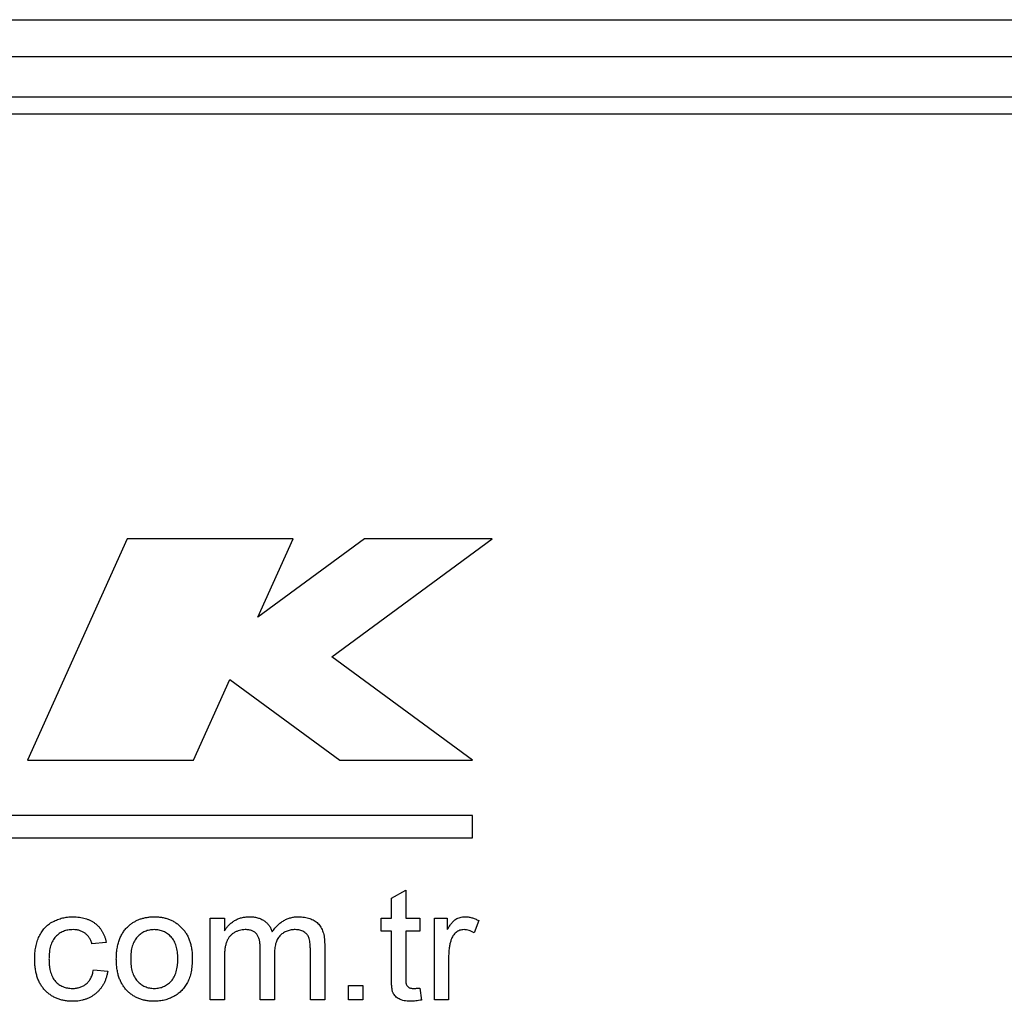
# Model space of a CAD drawing. Header units: millimetres. Extents: x -1087 to -132, y -334 to 655.
# Tile 50 of 63: x -286 to -272, y 124 to 137. Entities that reach past the tile are written whole.
import ezdxf

# ---------------------------------------------------------------- set-up
doc = ezdxf.new("R2010")
doc.units = ezdxf.units.MM

msp = doc.modelspace()

# ---------------------------------------------------------------- linework, layer by layer
at = {"color": 7, "linetype": 'Continuous', "lineweight": 25}
for p, q in [((-322.242, 137.49), (-207.382, 137.49)), ((-207.382, 136.99), (-322.242, 136.99)), ((-322.242, 136.456), (-207.382, 136.456)), ((-227.775, 136.223), (-300.775, 136.223)), ((-284.168, 130.523), (-285.505, 127.553)), ((-281.941, 130.523), (-284.168, 130.523)), ((-282.413, 129.473), (-281.941, 130.523)), ((-280.983, 130.523), (-282.413, 129.473)), ((-281.422, 128.941), (-279.268, 130.523)), ((-279.268, 130.523), (-280.983, 130.523)), ((-279.531, 127.553), (-281.422, 128.941)), ((-283.277, 127.553), (-282.789, 128.637)), ((-282.789, 128.637), (-281.313, 127.553)), ((-285.505, 127.553), (-283.277, 127.553)), ((-281.313, 127.553), (-279.531, 127.553)), ((-279.531, 126.81), (-290.668, 126.81)), ((-279.531, 126.513), (-279.531, 126.81)), ((-290.668, 126.513), (-279.531, 126.513)), ((-280.621, 125.7), (-280.429, 125.809)), ((-280.429, 125.809), (-280.429, 125.433)), ((-280.621, 125.433), (-280.621, 125.7)), ((-283.055, 125.433), (-282.863, 125.433)), ((-283.055, 124.337), (-283.055, 125.433)), ((-282.863, 125.433), (-282.863, 125.262)), ((-280.756, 125.433), (-280.621, 125.433)), ((-280.756, 125.26), (-280.756, 125.433)), ((-280.429, 125.433), (-280.237, 125.433)), ((-280.237, 125.433), (-280.237, 125.26)), ((-280.044, 125.433), (-279.871, 125.433)), ((-280.044, 124.337), (-280.044, 125.433)), ((-279.871, 125.433), (-279.871, 125.28)), ((-279.448, 125.401), (-279.511, 125.235)), ((-280.621, 125.26), (-280.756, 125.26)), ((-280.621, 124.645), (-280.621, 125.26)), ((-280.429, 125.26), (-280.429, 124.638)), ((-280.237, 125.26), (-280.429, 125.26)), ((-284.448, 125.106), (-284.641, 125.087)), ((-281.516, 125.086), (-281.516, 124.337)), ((-282.382, 124.337), (-282.382, 125.036)), ((-282.19, 124.962), (-282.19, 124.337)), ((-281.709, 124.337), (-281.709, 125.015)), ((-282.863, 124.895), (-282.863, 124.337)), ((-279.852, 124.919), (-279.852, 124.337)), ((-284.621, 124.741), (-284.429, 124.722)), ((-281.198, 124.529), (-281.006, 124.529)), ((-281.198, 124.337), (-281.198, 124.529)), ((-281.006, 124.529), (-281.006, 124.337)), ((-280.237, 124.496), (-280.218, 124.334)), ((-282.863, 124.337), (-283.055, 124.337)), ((-282.19, 124.337), (-282.382, 124.337)), ((-281.516, 124.337), (-281.709, 124.337)), ((-281.006, 124.337), (-281.198, 124.337)), ((-279.852, 124.337), (-280.044, 124.337))]:
    msp.add_line(p, q, dxfattribs=at)
for points, knots in [([(-285.41, 124.881), (-285.41, 124.895), (-285.409, 124.924), (-285.406, 124.966), (-285.402, 125.006), (-285.395, 125.046), (-285.386, 125.083), (-285.376, 125.12), (-285.364, 125.155), (-285.35, 125.188), (-285.334, 125.22), (-285.316, 125.25), (-285.296, 125.278), (-285.274, 125.304), (-285.25, 125.328), (-285.224, 125.35), (-285.196, 125.369), (-285.156, 125.392), (-285.103, 125.416), (-285.037, 125.437), (-284.968, 125.45), (-284.921, 125.452), (-284.897, 125.452)], [0, 0, 0, 0, 0.049743, 0.098216, 0.145126, 0.190662, 0.235315, 0.278721, 0.321212, 0.36316, 0.404245, 0.44452, 0.483624, 0.522582, 0.561411, 0.600147, 0.639333, 0.678959, 0.758703, 0.838002, 0.918007, 1, 1, 1, 1]), ([(-284.897, 125.452), (-284.882, 125.452), (-284.853, 125.451), (-284.81, 125.447), (-284.77, 125.44), (-284.731, 125.43), (-284.694, 125.418), (-284.66, 125.402), (-284.627, 125.384), (-284.597, 125.363), (-284.569, 125.339), (-284.544, 125.313), (-284.521, 125.284), (-284.502, 125.253), (-284.484, 125.22), (-284.469, 125.184), (-284.457, 125.146), (-284.451, 125.12), (-284.448, 125.106)], [0, 0, 0, 0, 0.072058, 0.141025, 0.207216, 0.271106, 0.333013, 0.393575, 0.453527, 0.512526, 0.571505, 0.629957, 0.68808, 0.747208, 0.807313, 0.869516, 0.933411, 1, 1, 1, 1]), ([(-284.146, 125.332), (-284.134, 125.341), (-284.11, 125.361), (-284.072, 125.385), (-284.032, 125.406), (-283.99, 125.423), (-283.946, 125.436), (-283.9, 125.445), (-283.852, 125.451), (-283.82, 125.452), (-283.803, 125.452)], [0, 0, 0, 0, 0.123513, 0.244883, 0.366289, 0.488019, 0.611574, 0.737271, 0.866217, 1, 1, 1, 1]), ([(-283.803, 125.452), (-283.785, 125.452), (-283.749, 125.451), (-283.697, 125.444), (-283.647, 125.432), (-283.6, 125.417), (-283.555, 125.396), (-283.512, 125.371), (-283.473, 125.34), (-283.436, 125.306), (-283.403, 125.268), (-283.374, 125.226), (-283.349, 125.18), (-283.329, 125.131), (-283.314, 125.078), (-283.303, 125.022), (-283.295, 124.962), (-283.295, 124.921), (-283.294, 124.9)], [0, 0, 0, 0, 0.064643, 0.126877, 0.18704, 0.245838, 0.303782, 0.361534, 0.420014, 0.479523, 0.539642, 0.599585, 0.660557, 0.723091, 0.787772, 0.855066, 0.925797, 1, 1, 1, 1]), ([(-282.863, 125.262), (-282.854, 125.276), (-282.836, 125.303), (-282.803, 125.34), (-282.766, 125.373), (-282.726, 125.401), (-282.681, 125.424), (-282.633, 125.441), (-282.582, 125.45), (-282.548, 125.452), (-282.53, 125.452)], [0, 0, 0, 0, 0.123343, 0.244265, 0.366244, 0.489395, 0.613948, 0.739193, 0.866489, 1, 1, 1, 1]), ([(-282.53, 125.452), (-282.51, 125.452), (-282.473, 125.451), (-282.42, 125.44), (-282.372, 125.424), (-282.329, 125.4), (-282.293, 125.37), (-282.262, 125.335), (-282.237, 125.294), (-282.225, 125.264), (-282.22, 125.249)], [0, 0, 0, 0, 0.146316, 0.280555, 0.406071, 0.526091, 0.642754, 0.758503, 0.876798, 1, 1, 1, 1]), ([(-282.22, 125.249), (-282.208, 125.265), (-282.186, 125.297), (-282.148, 125.338), (-282.108, 125.374), (-282.065, 125.402), (-282.019, 125.425), (-281.971, 125.441), (-281.92, 125.45), (-281.886, 125.452), (-281.868, 125.452)], [0, 0, 0, 0, 0.139728, 0.270996, 0.396376, 0.517305, 0.636329, 0.754958, 0.875182, 1, 1, 1, 1]), ([(-281.868, 125.452), (-281.854, 125.452), (-281.828, 125.451), (-281.789, 125.447), (-281.752, 125.44), (-281.718, 125.431), (-281.687, 125.418), (-281.658, 125.403), (-281.631, 125.384), (-281.607, 125.363), (-281.586, 125.339), (-281.567, 125.311), (-281.551, 125.281), (-281.539, 125.248), (-281.529, 125.212), (-281.521, 125.172), (-281.517, 125.13), (-281.517, 125.101), (-281.516, 125.086)], [0, 0, 0, 0, 0.070807, 0.137826, 0.200933, 0.261735, 0.319665, 0.375811, 0.431114, 0.486018, 0.541264, 0.597711, 0.655926, 0.71674, 0.78102, 0.849299, 0.922483, 1, 1, 1, 1]), ([(-279.871, 125.28), (-279.861, 125.296), (-279.843, 125.326), (-279.813, 125.366), (-279.785, 125.397), (-279.756, 125.419), (-279.728, 125.434), (-279.698, 125.445), (-279.668, 125.451), (-279.647, 125.452), (-279.637, 125.452)], [0, 0, 0, 0, 0.186557, 0.346759, 0.482699, 0.595258, 0.69745, 0.797629, 0.897808, 1, 1, 1, 1]), ([(-279.637, 125.452), (-279.621, 125.452), (-279.59, 125.45), (-279.542, 125.44), (-279.495, 125.424), (-279.464, 125.409), (-279.448, 125.401)], [0, 0, 0, 0, 0.23647, 0.480302, 0.732469, 1, 1, 1, 1]), ([(-284.314, 124.885), (-284.313, 124.909), (-284.312, 124.957), (-284.304, 125.025), (-284.291, 125.088), (-284.273, 125.147), (-284.249, 125.201), (-284.221, 125.25), (-284.186, 125.294), (-284.159, 125.319), (-284.146, 125.332)], [0, 0, 0, 0, 0.148309, 0.287057, 0.418516, 0.542549, 0.66052, 0.775371, 0.887867, 1, 1, 1, 1]), ([(-284.895, 125.279), (-284.907, 125.279), (-284.93, 125.278), (-284.963, 125.274), (-284.995, 125.267), (-285.025, 125.256), (-285.053, 125.243), (-285.08, 125.227), (-285.105, 125.207), (-285.129, 125.185), (-285.15, 125.16), (-285.168, 125.13), (-285.184, 125.098), (-285.196, 125.062), (-285.206, 125.023), (-285.212, 124.98), (-285.217, 124.934), (-285.217, 124.902), (-285.218, 124.886)], [0, 0, 0, 0, 0.060396, 0.118659, 0.174686, 0.229306, 0.283294, 0.337444, 0.391963, 0.447514, 0.504391, 0.563278, 0.625161, 0.69014, 0.759907, 0.834734, 0.914652, 1, 1, 1, 1]), ([(-284.641, 125.087), (-284.645, 125.102), (-284.654, 125.131), (-284.676, 125.171), (-284.702, 125.205), (-284.733, 125.232), (-284.769, 125.253), (-284.808, 125.269), (-284.851, 125.278), (-284.88, 125.279), (-284.895, 125.279)], [0, 0, 0, 0, 0.137862, 0.265313, 0.386563, 0.505341, 0.623737, 0.743388, 0.867721, 1, 1, 1, 1]), ([(-283.803, 125.279), (-283.815, 125.279), (-283.837, 125.278), (-283.869, 125.274), (-283.9, 125.266), (-283.929, 125.256), (-283.957, 125.241), (-283.984, 125.225), (-284.008, 125.204), (-284.032, 125.182), (-284.053, 125.155), (-284.071, 125.126), (-284.087, 125.094), (-284.1, 125.058), (-284.11, 125.019), (-284.116, 124.977), (-284.121, 124.932), (-284.121, 124.902), (-284.121, 124.886)], [0, 0, 0, 0, 0.05892, 0.115703, 0.171023, 0.225218, 0.279275, 0.334094, 0.389744, 0.446978, 0.505663, 0.565884, 0.628406, 0.694232, 0.763701, 0.837745, 0.916397, 1, 1, 1, 1]), ([(-283.487, 124.891), (-283.487, 124.907), (-283.488, 124.937), (-283.492, 124.98), (-283.499, 125.021), (-283.509, 125.059), (-283.521, 125.094), (-283.537, 125.126), (-283.556, 125.155), (-283.577, 125.181), (-283.601, 125.204), (-283.625, 125.224), (-283.652, 125.241), (-283.679, 125.255), (-283.708, 125.266), (-283.739, 125.274), (-283.771, 125.278), (-283.792, 125.279), (-283.803, 125.279)], [0, 0, 0, 0, 0.082043, 0.15961, 0.232621, 0.301459, 0.366649, 0.429517, 0.490367, 0.55016, 0.608521, 0.664905, 0.719997, 0.774766, 0.829359, 0.884891, 0.941368, 1, 1, 1, 1]), ([(-282.582, 125.279), (-282.596, 125.279), (-282.622, 125.278), (-282.66, 125.27), (-282.697, 125.257), (-282.732, 125.239), (-282.765, 125.217), (-282.792, 125.189), (-282.815, 125.157), (-282.83, 125.126), (-282.839, 125.099), (-282.846, 125.076), (-282.851, 125.051), (-282.855, 125.024), (-282.859, 124.995), (-282.861, 124.964), (-282.862, 124.93), (-282.862, 124.907), (-282.863, 124.895)], [0, 0, 0, 0, 0.073205, 0.144966, 0.216391, 0.288928, 0.361261, 0.432111, 0.504763, 0.579781, 0.6197, 0.663347, 0.710361, 0.760235, 0.814889, 0.87263, 0.934116, 1, 1, 1, 1]), ([(-282.382, 125.036), (-282.382, 125.046), (-282.382, 125.065), (-282.385, 125.093), (-282.388, 125.118), (-282.393, 125.142), (-282.4, 125.164), (-282.408, 125.184), (-282.417, 125.202), (-282.428, 125.218), (-282.441, 125.233), (-282.456, 125.245), (-282.472, 125.256), (-282.491, 125.264), (-282.511, 125.271), (-282.533, 125.276), (-282.557, 125.279), (-282.574, 125.279), (-282.582, 125.279)], [0, 0, 0, 0, 0.081226, 0.156926, 0.228882, 0.295845, 0.358232, 0.417324, 0.473288, 0.527532, 0.580385, 0.632696, 0.686719, 0.742338, 0.800776, 0.862704, 0.928691, 1, 1, 1, 1]), ([(-281.911, 125.279), (-281.921, 125.279), (-281.94, 125.279), (-281.968, 125.275), (-281.995, 125.269), (-282.021, 125.261), (-282.045, 125.25), (-282.069, 125.237), (-282.09, 125.222), (-282.111, 125.204), (-282.13, 125.184), (-282.146, 125.16), (-282.159, 125.134), (-282.171, 125.105), (-282.179, 125.074), (-282.185, 125.039), (-282.189, 125.002), (-282.189, 124.976), (-282.19, 124.962)], [0, 0, 0, 0, 0.061413, 0.120127, 0.177722, 0.233757, 0.289007, 0.343682, 0.399441, 0.455811, 0.512968, 0.571498, 0.632828, 0.696664, 0.765474, 0.838055, 0.91606, 1, 1, 1, 1]), ([(-281.709, 125.015), (-281.709, 125.032), (-281.709, 125.063), (-281.713, 125.106), (-281.718, 125.142), (-281.727, 125.171), (-281.738, 125.196), (-281.753, 125.217), (-281.773, 125.235), (-281.796, 125.25), (-281.821, 125.264), (-281.849, 125.273), (-281.879, 125.278), (-281.9, 125.279), (-281.911, 125.279)], [0, 0, 0, 0, 0.132, 0.244831, 0.338158, 0.413996, 0.479999, 0.546536, 0.61447, 0.686819, 0.761201, 0.837747, 0.916318, 1, 1, 1, 1]), ([(-279.645, 125.279), (-279.655, 125.279), (-279.674, 125.278), (-279.702, 125.271), (-279.729, 125.259), (-279.753, 125.243), (-279.775, 125.222), (-279.795, 125.198), (-279.81, 125.17), (-279.817, 125.149), (-279.821, 125.139)], [0, 0, 0, 0, 0.12119, 0.23927, 0.357985, 0.480239, 0.604461, 0.730278, 0.861256, 1, 1, 1, 1]), ([(-279.511, 125.235), (-279.522, 125.242), (-279.544, 125.255), (-279.578, 125.269), (-279.611, 125.278), (-279.634, 125.279), (-279.645, 125.279)], [0, 0, 0, 0, 0.270489, 0.525096, 0.765821, 1, 1, 1, 1]), ([(-279.821, 125.139), (-279.826, 125.122), (-279.835, 125.087), (-279.845, 125.033), (-279.851, 124.977), (-279.852, 124.939), (-279.852, 124.919)], [0, 0, 0, 0, 0.238648, 0.484307, 0.736648, 1, 1, 1, 1]), ([(-284.898, 124.318), (-284.917, 124.318), (-284.953, 124.319), (-285.007, 124.326), (-285.058, 124.337), (-285.106, 124.353), (-285.152, 124.374), (-285.194, 124.399), (-285.234, 124.429), (-285.27, 124.463), (-285.303, 124.501), (-285.332, 124.544), (-285.356, 124.591), (-285.376, 124.641), (-285.391, 124.696), (-285.402, 124.754), (-285.409, 124.816), (-285.409, 124.859), (-285.41, 124.881)], [0, 0, 0, 0, 0.065586, 0.128099, 0.188133, 0.24688, 0.304283, 0.361189, 0.418211, 0.476408, 0.535006, 0.594265, 0.654913, 0.717373, 0.782581, 0.851075, 0.92363, 1, 1, 1, 1]), ([(-285.218, 124.886), (-285.217, 124.869), (-285.217, 124.837), (-285.213, 124.79), (-285.206, 124.747), (-285.197, 124.708), (-285.184, 124.671), (-285.169, 124.639), (-285.152, 124.61), (-285.131, 124.584), (-285.109, 124.562), (-285.084, 124.543), (-285.058, 124.527), (-285.031, 124.514), (-285.001, 124.503), (-284.97, 124.496), (-284.938, 124.492), (-284.915, 124.491), (-284.904, 124.491)], [0, 0, 0, 0, 0.087576, 0.168586, 0.244507, 0.31558, 0.381556, 0.443939, 0.502731, 0.55938, 0.614241, 0.66803, 0.721259, 0.774242, 0.82812, 0.883556, 0.94071, 1, 1, 1, 1]), ([(-283.803, 124.318), (-283.822, 124.318), (-283.859, 124.319), (-283.912, 124.326), (-283.962, 124.337), (-284.01, 124.354), (-284.055, 124.374), (-284.098, 124.399), (-284.137, 124.429), (-284.174, 124.463), (-284.207, 124.502), (-284.236, 124.545), (-284.26, 124.592), (-284.28, 124.643), (-284.295, 124.698), (-284.306, 124.757), (-284.313, 124.819), (-284.313, 124.863), (-284.314, 124.885)], [0, 0, 0, 0, 0.06474, 0.126418, 0.186315, 0.244378, 0.301332, 0.357929, 0.415028, 0.473091, 0.53178, 0.591191, 0.651847, 0.714938, 0.780664, 0.849684, 0.922763, 1, 1, 1, 1]), ([(-284.121, 124.886), (-284.121, 124.87), (-284.121, 124.839), (-284.116, 124.794), (-284.11, 124.752), (-284.1, 124.713), (-284.087, 124.677), (-284.071, 124.645), (-284.053, 124.615), (-284.032, 124.589), (-284.008, 124.566), (-283.984, 124.546), (-283.957, 124.529), (-283.929, 124.515), (-283.9, 124.504), (-283.869, 124.496), (-283.837, 124.492), (-283.815, 124.491), (-283.803, 124.491)], [0, 0, 0, 0, 0.083989, 0.16251, 0.236431, 0.305786, 0.371502, 0.434393, 0.494958, 0.553546, 0.611052, 0.66628, 0.721008, 0.774975, 0.829261, 0.884489, 0.941178, 1, 1, 1, 1]), ([(-283.294, 124.9), (-283.295, 124.883), (-283.295, 124.85), (-283.298, 124.802), (-283.303, 124.757), (-283.309, 124.714), (-283.319, 124.674), (-283.329, 124.637), (-283.342, 124.603), (-283.357, 124.571), (-283.374, 124.541), (-283.392, 124.514), (-283.412, 124.488), (-283.435, 124.464), (-283.458, 124.441), (-283.484, 124.42), (-283.512, 124.401), (-283.541, 124.384), (-283.571, 124.368), (-283.602, 124.355), (-283.634, 124.343), (-283.666, 124.334), (-283.7, 124.327), (-283.734, 124.322), (-283.768, 124.318), (-283.792, 124.318), (-283.803, 124.318)], [0, 0, 0, 0, 0.05819, 0.113056, 0.165061, 0.21424, 0.260568, 0.30443, 0.346129, 0.385785, 0.423948, 0.461726, 0.499248, 0.536313, 0.573594, 0.611063, 0.649419, 0.688099, 0.726978, 0.76576, 0.803976, 0.842431, 0.881298, 0.920407, 0.959944, 1, 1, 1, 1]), ([(-283.803, 124.491), (-283.792, 124.491), (-283.77, 124.491), (-283.738, 124.497), (-283.708, 124.504), (-283.679, 124.515), (-283.651, 124.529), (-283.625, 124.546), (-283.6, 124.566), (-283.576, 124.59), (-283.555, 124.616), (-283.537, 124.646), (-283.521, 124.679), (-283.509, 124.715), (-283.499, 124.755), (-283.492, 124.797), (-283.488, 124.843), (-283.487, 124.875), (-283.487, 124.891)], [0, 0, 0, 0, 0.057895, 0.113751, 0.167965, 0.221874, 0.27524, 0.32915, 0.384728, 0.441467, 0.500382, 0.560528, 0.623231, 0.69014, 0.760025, 0.834977, 0.91503, 1, 1, 1, 1]), ([(-284.904, 124.491), (-284.895, 124.491), (-284.877, 124.491), (-284.85, 124.494), (-284.825, 124.499), (-284.801, 124.506), (-284.778, 124.514), (-284.756, 124.525), (-284.736, 124.537), (-284.716, 124.552), (-284.698, 124.568), (-284.682, 124.587), (-284.667, 124.607), (-284.655, 124.63), (-284.644, 124.655), (-284.634, 124.682), (-284.627, 124.71), (-284.623, 124.73), (-284.621, 124.741)], [0, 0, 0, 0, 0.066257, 0.129293, 0.190844, 0.250566, 0.309118, 0.366743, 0.424516, 0.482101, 0.540205, 0.599387, 0.659299, 0.721173, 0.785928, 0.853766, 0.924475, 1, 1, 1, 1]), ([(-284.429, 124.722), (-284.432, 124.706), (-284.437, 124.676), (-284.45, 124.632), (-284.464, 124.591), (-284.483, 124.553), (-284.504, 124.516), (-284.529, 124.483), (-284.556, 124.452), (-284.586, 124.424), (-284.619, 124.399), (-284.653, 124.377), (-284.689, 124.359), (-284.728, 124.344), (-284.768, 124.332), (-284.809, 124.324), (-284.853, 124.319), (-284.883, 124.318), (-284.898, 124.318)], [0, 0, 0, 0, 0.068933, 0.135554, 0.200032, 0.262323, 0.323744, 0.38414, 0.444281, 0.505283, 0.565504, 0.625727, 0.685242, 0.745587, 0.806441, 0.86913, 0.933187, 1, 1, 1, 1]), ([(-280.36, 124.318), (-280.376, 124.318), (-280.407, 124.319), (-280.449, 124.324), (-280.487, 124.334), (-280.518, 124.348), (-280.545, 124.365), (-280.567, 124.384), (-280.585, 124.406), (-280.597, 124.427), (-280.605, 124.446), (-280.609, 124.464), (-280.613, 124.486), (-280.616, 124.511), (-280.618, 124.54), (-280.62, 124.571), (-280.621, 124.607), (-280.621, 124.632), (-280.621, 124.645)], [0, 0, 0, 0, 0.097636, 0.184436, 0.261007, 0.329663, 0.392348, 0.451167, 0.508417, 0.564028, 0.595087, 0.632558, 0.676289, 0.727616, 0.784773, 0.849702, 0.921235, 1, 1, 1, 1]), ([(-280.429, 124.638), (-280.429, 124.626), (-280.429, 124.605), (-280.427, 124.577), (-280.424, 124.555), (-280.419, 124.536), (-280.406, 124.518), (-280.39, 124.505), (-280.373, 124.497), (-280.358, 124.494), (-280.34, 124.491), (-280.327, 124.491), (-280.321, 124.491)], [0, 0, 0, 0, 0.162546, 0.293385, 0.393187, 0.462641, 0.573602, 0.688367, 0.752401, 0.825509, 0.906838, 1, 1, 1, 1]), ([(-280.321, 124.491), (-280.315, 124.491), (-280.303, 124.491), (-280.283, 124.492), (-280.261, 124.493), (-280.245, 124.495), (-280.237, 124.496)], [0, 0, 0, 0, 0.203935, 0.440278, 0.705598, 1, 1, 1, 1]), ([(-280.218, 124.334), (-280.23, 124.332), (-280.255, 124.327), (-280.292, 124.322), (-280.327, 124.318), (-280.349, 124.318), (-280.36, 124.318)], [0, 0, 0, 0, 0.274529, 0.532247, 0.773952, 1, 1, 1, 1])]:
    msp.add_open_spline(points, degree=3, knots=knots, dxfattribs=at)

doc.saveas('drawing.dxf')
